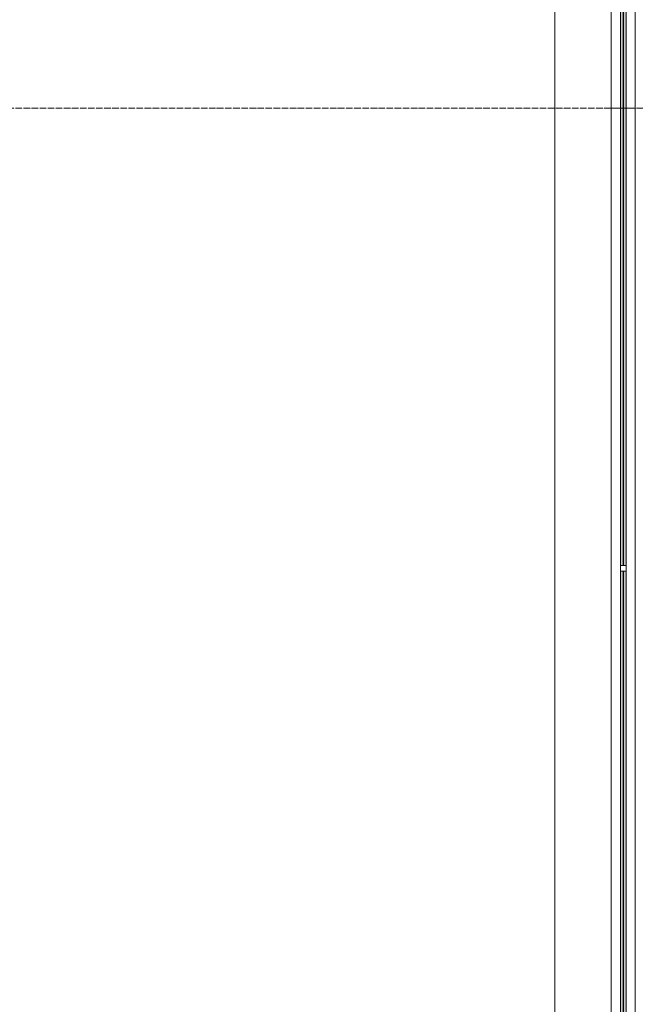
# Model space of a CAD drawing. Header units: millimetres. Extents: x 5617 to 183965, y 7718 to 172958.
# Tile 10 of 120: x 30409 to 32325, y 26912 to 29975. Entities that reach past the tile are written whole.
import ezdxf

# ---------------------------------------------------------------- set-up
doc = ezdxf.new("R2010")
doc.units = ezdxf.units.MM
doc.linetypes.add('ADSK_Линия сетки', pattern=[25, 20, -2.5, 0, -2.5])
for name, color, linetype, lineweight in [('Балясины', 7, 'Continuous', 30), ('Ограждение', 7, 'Continuous', 18), ('Оси', 7, 'Continuous', 9), ('Перекрытия', 7, 'Continuous', 18), ('Поручни', 7, 'Continuous', 18)]:
    doc.layers.add(name, color=color, linetype=linetype, lineweight=lineweight)

# ---------------------------------------------------------------- blocks, each defined once
blk = doc.blocks.new('Ограждение - Ограждение-6023714-МКСС_К4_L05_18_600_')
at = {"layer": 'Ограждение', "lineweight": 5, "true_color": 0xfcfefe}
h = blk.add_hatch(color=7, dxfattribs=at)
h.paths.add_polyline_path([(-438, 14300), (-438, 15891), (-446, 15891), (-446, 14300)])
h.paths.add_polyline_path([(-446, 15909), (-438, 15909), (-438, 17500), (-446, 17500), (-446, 15928.3)])
h = blk.add_hatch(color=7, dxfattribs=at)
h.paths.add_polyline_path([(-429, 14300), (-429, 15891), (-437, 15891), (-437, 14300)])
h.paths.add_polyline_path([(-437, 15909), (-429, 15909), (-429, 17500), (-437, 17500), (-437, 15928.3)])
at = {"layer": 'Поручни', "color": 254, "lineweight": 5, "true_color": 0xcccccc}
for p, q in [((-475, 14300), (-475, 17500)), ((-400, 17500), (-400, 14300)), ((-446.5, 14300), (-446.5, 15891)), ((-446, 15891), (-446, 14300)), ((-438, 14300), (-438, 15891)), ((-437, 15891), (-437, 14300)), ((-429, 14300), (-429, 15891)), ((-428.5, 14300), (-428.5, 15891)), ((-446.5, 14300), (-475, 14300)), ((-446, 14300), (-438, 14300)), ((-437, 14300), (-438, 14300)), ((-437, 14300), (-429, 14300)), ((-400, 14300), (-428.5, 14300))]:
    blk.add_line(p, q, dxfattribs=at)
blk = doc.blocks.new('Ограждение - 18Lx18W-7431883-МКСС_К4_L05_18_600_')
at = {"layer": 'Балясины', "color": 254, "lineweight": 5, "true_color": 0xcccccc}
for p, q in [((9, 9), (-9, 9)), ((-9, 9), (-9, -9)), ((9, -9), (9, 9)), ((-9, -9), (9, -9))]:
    blk.add_line(p, q, dxfattribs=at)
blk = doc.blocks.new('Ограждение - Ограждение-6023743-МКСС_К4_L05_18_600_')
at = {"layer": 'Ограждение', "lineweight": 5, "true_color": 0xfcfefe}
h = blk.add_hatch(color=7, dxfattribs=at)
h.paths.add_polyline_path([(-446, 8574), (-438, 8574), (-438, 9996.5), (-446, 9996.5), (-446, 8752.3)])
h.paths.add_polyline_path([(-446, 10014.5), (-438, 10014.5), (-438, 11428), (-446, 11428), (-446, 11144.3)])
h.paths.add_polyline_path([(-438, 11446), (-438, 12859.5), (-446, 12859.5), (-446, 11446)])
h.paths.add_polyline_path([(-438, 12877.5), (-438, 14300), (-446, 14300), (-446, 12877.5)])
h = blk.add_hatch(color=7, dxfattribs=at)
h.paths.add_polyline_path([(-437, 8574), (-429, 8574), (-429, 9996.5), (-437, 9996.5), (-437, 8752.3)])
h.paths.add_polyline_path([(-437, 10014.5), (-429, 10014.5), (-429, 11428), (-437, 11428), (-437, 11144.3)])
h.paths.add_polyline_path([(-429, 11446), (-429, 12859.5), (-437, 12859.5), (-437, 11446)])
h.paths.add_polyline_path([(-429, 12877.5), (-429, 14300), (-437, 14300), (-437, 12877.5)])
at = {"layer": 'Поручни', "color": 254, "lineweight": 5, "true_color": 0xcccccc}
for p, q in [((-475, 8574), (-475, 14300)), ((-475, 14300), (-446.5, 14300)), ((-446.5, 12877.5), (-446.5, 14300)), ((-438, 14300), (-446, 14300)), ((-446, 14300), (-446, 12877.5)), ((-438, 12877.5), (-438, 14300)), ((-438, 14300), (-437, 14300)), ((-429, 14300), (-437, 14300)), ((-437, 14300), (-437, 12877.5)), ((-429, 12877.5), (-429, 14300)), ((-428.5, 12877.5), (-428.5, 14300)), ((-428.5, 14300), (-400, 14300)), ((-400, 14300), (-400, 9006)), ((-446.5, 11446), (-446.5, 12859.5)), ((-446, 12859.5), (-446, 11446)), ((-438, 11446), (-438, 12859.5)), ((-437, 12859.5), (-437, 11446)), ((-429, 11446), (-429, 12859.5)), ((-428.5, 11446), (-428.5, 12859.5))]:
    blk.add_line(p, q, dxfattribs=at)
at = {"rotation": 180}
blk.add_blockref('Ограждение - 18Lx18W-7431883-МКСС_К4_L05_18_600_', (-437.5, 12868.5), dxfattribs=at)
blk = doc.blocks.new('135_SLK_K4_AR_FCD_rvt-1-МКСС_К4_L05_18_600_')
at = {"layer": 'Перекрытия', "color": 254, "lineweight": 5, "true_color": 0xcccccc}
blk.add_line((82100, 24250), (82100, 32900), dxfattribs=at)
at = {"layer": 'Ограждение', "color": 254, "lineweight": 5, "true_color": 0xcccccc}
for name in ['Ограждение - Ограждение-6023714-МКСС_К4_L05_18_600_', 'Ограждение - Ограждение-6023743-МКСС_К4_L05_18_600_']:
    blk.add_blockref(name, (82750, 15400), dxfattribs=at)

msp = doc.modelspace()

# ---------------------------------------------------------------- linework, layer by layer
at = {"layer": 'Оси', "linetype": 'ADSK_Линия сетки'}
msp.add_line((86966.3, 29700), (26901, 29700), dxfattribs=at)

# ---------------------------------------------------------------- block references
at = {"lineweight": 5}
msp.add_blockref('135_SLK_K4_AR_FCD_rvt-1-МКСС_К4_L05_18_600_', (-50025.2, 0), dxfattribs=at)

doc.saveas('drawing.dxf')
